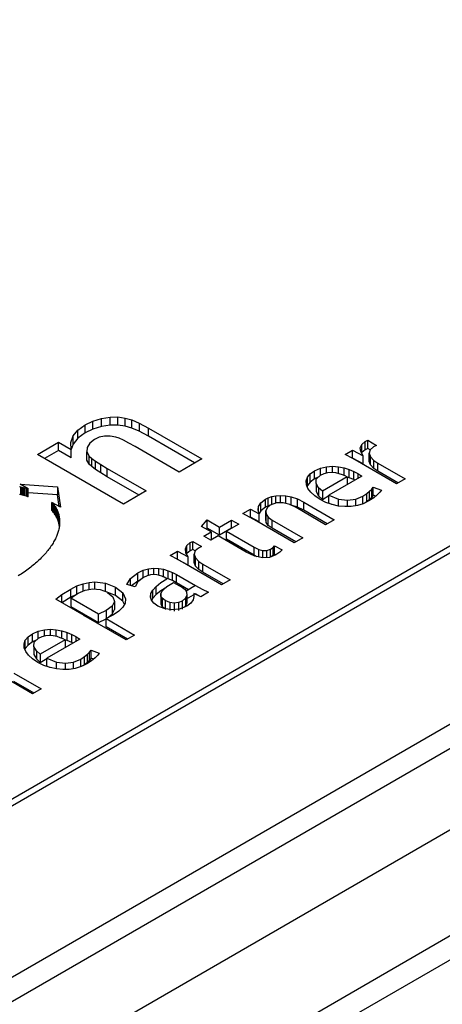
# Model space of a CAD drawing. Header units: millimetres. Extents: x 0 to 420, y 0 to 297.
# Tile 19 of 145: x 82.204 to 82.628, y 44.57 to 45.557. Entities that reach past the tile are written whole.
import ezdxf

# ---------------------------------------------------------------- set-up
doc = ezdxf.new("R2010")
doc.units = ezdxf.units.MM

msp = doc.modelspace()

# ---------------------------------------------------------------- linework, layer by layer
at = {"color": 7, "linetype": 'Continuous', "lineweight": 25}
for p, q in [((84.85935, 46.3134), (80.61671, 43.86417)), ((84.86935, 46.31241), (80.62671, 43.86318)), ((80.7752, 43.77746), (85.01784, 46.22668)), ((80.79642, 43.76521), (85.01784, 46.20219)), ((80.86713, 43.72439), (85.10977, 46.17362)), ((80.95905, 43.67132), (85.20169, 46.12055)), ((85.20169, 46.09605), (80.98027, 43.65908)), ((82.26191, 45.14577), (82.26924, 45.15105)), ((82.26924, 45.15105), (82.27711, 45.15482)), ((82.26924, 45.14288), (82.26924, 45.15105)), ((82.27711, 45.15482), (82.28573, 45.15745)), ((82.27711, 45.14666), (82.27711, 45.15482)), ((82.28573, 45.15745), (82.29429, 45.15882)), ((82.28573, 45.14928), (82.28573, 45.15745)), ((82.29429, 45.15065), (82.28573, 45.14928)), ((82.29429, 45.15882), (82.30217, 45.15888)), ((82.29429, 45.15065), (82.29429, 45.15882)), ((82.30217, 45.15071), (82.29429, 45.15065)), ((82.30217, 45.15888), (82.30938, 45.15785)), ((82.30217, 45.15071), (82.30217, 45.15888)), ((82.30938, 45.14969), (82.30217, 45.15071)), ((82.30938, 45.15785), (82.31616, 45.15593)), ((82.30938, 45.14969), (82.30938, 45.15785)), ((82.31616, 45.15593), (82.32358, 45.15271)), ((82.31616, 45.14776), (82.31616, 45.15593)), ((82.32358, 45.15271), (82.33275, 45.14779)), ((82.32358, 45.15271), (82.32358, 45.14455)), ((82.25718, 45.1399), (82.26191, 45.14577)), ((82.26191, 45.1376), (82.26191, 45.14577)), ((82.26924, 45.14288), (82.26191, 45.1376)), ((82.27711, 45.14666), (82.26924, 45.14288)), ((82.28573, 45.14928), (82.27711, 45.14666)), ((82.31616, 45.14776), (82.30938, 45.14969)), ((82.32358, 45.14455), (82.31616, 45.14776)), ((82.33275, 45.13963), (82.32358, 45.14455)), ((82.33275, 45.14779), (82.38628, 45.11689)), ((82.33275, 45.13963), (82.33275, 45.14779)), ((82.22155, 45.12134), (82.24265, 45.13353)), ((82.24265, 45.13353), (82.25535, 45.1262)), ((82.24265, 45.12536), (82.24265, 45.13353)), ((82.25497, 45.13336), (82.25718, 45.1399)), ((82.25535, 45.1262), (82.25497, 45.13336)), ((82.25718, 45.13173), (82.25535, 45.12631)), ((82.25718, 45.13173), (82.25718, 45.1399)), ((82.26191, 45.1376), (82.25718, 45.13173)), ((82.2739, 45.13266), (82.27128, 45.12838)), ((82.2787, 45.13637), (82.2739, 45.13266)), ((82.28355, 45.13852), (82.2787, 45.13637)), ((82.28887, 45.13963), (82.28355, 45.13852)), ((82.29442, 45.13968), (82.28887, 45.13963)), ((82.30007, 45.13869), (82.29442, 45.13968)), ((82.30335, 45.13752), (82.30007, 45.13869)), ((82.30767, 45.13554), (82.30335, 45.13752)), ((82.31305, 45.13275), (82.30767, 45.13554)), ((82.3195, 45.12915), (82.31305, 45.13275)), ((82.3792, 45.11281), (82.33275, 45.13963)), ((82.54537, 45.12796), (82.54687, 45.13143)), ((82.54687, 45.13143), (82.55025, 45.1343)), ((82.54687, 45.12327), (82.54687, 45.13143)), ((82.55025, 45.1343), (82.55276, 45.1355)), ((82.55025, 45.12613), (82.55025, 45.1343)), ((82.55276, 45.1355), (82.56157, 45.13041)), ((82.55276, 45.12733), (82.55276, 45.1355)), ((82.56157, 45.13041), (82.55843, 45.12885)), ((82.30777, 45.07157), (82.22155, 45.12134)), ((82.24265, 45.12536), (82.22862, 45.11726)), ((82.25535, 45.11803), (82.24265, 45.12536)), ((82.25535, 45.11803), (82.25535, 45.1262)), ((82.27128, 45.12838), (82.27114, 45.12391)), ((82.27114, 45.12391), (82.27354, 45.11967)), ((82.27114, 45.11575), (82.27114, 45.12391)), ((82.3635, 45.10375), (82.3195, 45.12915)), ((82.53005, 45.12136), (82.53756, 45.1257)), ((82.53788, 45.11722), (82.53005, 45.12136)), ((82.53756, 45.1257), (82.54809, 45.12002)), ((82.53756, 45.11753), (82.53756, 45.1257)), ((82.54586, 45.12414), (82.54537, 45.12796)), ((82.54809, 45.12002), (82.54586, 45.12414)), ((82.54687, 45.12327), (82.54663, 45.12271)), ((82.55025, 45.12613), (82.54687, 45.12327)), ((82.55276, 45.12733), (82.55025, 45.12613)), ((82.55514, 45.12596), (82.55276, 45.12733)), ((82.55513, 45.12595), (82.55417, 45.12258)), ((82.55417, 45.12258), (82.55546, 45.11899)), ((82.55417, 45.11442), (82.55417, 45.12258)), ((82.55843, 45.12885), (82.55513, 45.12595)), ((82.27354, 45.11151), (82.27114, 45.11575)), ((82.27354, 45.11967), (82.27598, 45.11734)), ((82.27354, 45.11151), (82.27354, 45.11967)), ((82.27598, 45.10918), (82.27354, 45.11151)), ((82.27598, 45.11734), (82.27978, 45.11449)), ((82.27598, 45.10918), (82.27598, 45.11734)), ((82.27978, 45.11449), (82.28497, 45.11112)), ((82.27978, 45.10632), (82.27978, 45.11449)), ((82.28497, 45.11112), (82.29152, 45.10722)), ((82.28497, 45.10295), (82.28497, 45.11112)), ((82.38628, 45.11689), (82.3635, 45.10375)), ((82.53756, 45.11753), (82.53743, 45.11746)), ((82.54809, 45.11186), (82.53756, 45.11753)), ((82.54644, 45.11239), (82.53788, 45.11722)), ((82.58171, 45.09203), (82.54644, 45.11239)), ((82.54809, 45.11186), (82.54809, 45.12002)), ((82.55546, 45.11083), (82.55417, 45.11442)), ((82.55546, 45.11899), (82.55886, 45.11539)), ((82.55546, 45.11083), (82.55546, 45.11899)), ((82.55886, 45.10722), (82.55546, 45.11083)), ((82.55886, 45.11539), (82.56295, 45.11271)), ((82.55886, 45.10722), (82.55886, 45.11539)), ((82.56295, 45.11271), (82.59023, 45.09696)), ((82.56295, 45.10454), (82.56295, 45.11271)), ((82.27978, 45.10632), (82.27598, 45.10918)), ((82.28497, 45.10295), (82.27978, 45.10632)), ((82.29152, 45.09906), (82.28497, 45.10295)), ((82.29152, 45.10722), (82.33052, 45.08471)), ((82.29152, 45.09906), (82.29152, 45.10722)), ((82.49233, 45.09841), (82.4951, 45.10182)), ((82.4951, 45.10182), (82.49941, 45.10495)), ((82.4951, 45.09366), (82.4951, 45.10182)), ((82.49941, 45.10495), (82.50532, 45.10761)), ((82.49941, 45.09678), (82.49941, 45.10495)), ((82.50532, 45.10761), (82.5114, 45.10906)), ((82.50532, 45.1006), (82.50532, 45.10761)), ((82.50541, 45.10068), (82.50909, 45.10233)), ((82.50909, 45.10233), (82.51285, 45.10321)), ((82.5114, 45.10906), (82.51749, 45.10946)), ((82.5114, 45.10287), (82.5114, 45.10906)), ((82.51285, 45.10321), (82.51663, 45.10344)), ((82.51663, 45.10344), (82.52032, 45.10313)), ((82.51749, 45.10946), (82.52342, 45.109)), ((82.51749, 45.10337), (82.51749, 45.10946)), ((82.52032, 45.10313), (82.52379, 45.10239)), ((82.52342, 45.109), (82.52908, 45.10787)), ((82.52342, 45.10247), (82.52342, 45.109)), ((82.52379, 45.10239), (82.52702, 45.10137)), ((82.52702, 45.10137), (82.52987, 45.10015)), ((82.52908, 45.10787), (82.53429, 45.10624)), ((82.52908, 45.10049), (82.52908, 45.10787)), ((82.53429, 45.10624), (82.53895, 45.1043)), ((82.53429, 45.09807), (82.53429, 45.10624)), ((82.53895, 45.1043), (82.54289, 45.10225)), ((82.53895, 45.09614), (82.53895, 45.1043)), ((82.54289, 45.10225), (82.54695, 45.09962)), ((82.54289, 45.10225), (82.54289, 45.09728)), ((82.56295, 45.10454), (82.55886, 45.10722)), ((82.58316, 45.09287), (82.56295, 45.10454)), ((82.20414, 45.09172), (82.24154, 45.08901)), ((82.21229, 45.08701), (82.20414, 45.09172)), ((82.32345, 45.08062), (82.29152, 45.09906)), ((82.49108, 45.09478), (82.49233, 45.09841)), ((82.49125, 45.09103), (82.49108, 45.09478)), ((82.49279, 45.08723), (82.49125, 45.09103)), ((82.49233, 45.09024), (82.49233, 45.09841)), ((82.4951, 45.09366), (82.49233, 45.09024)), ((82.49941, 45.09678), (82.4951, 45.09366)), ((82.50313, 45.09846), (82.49941, 45.09678)), ((82.50095, 45.09223), (82.50122, 45.09659)), ((82.50339, 45.08803), (82.50095, 45.09223)), ((82.50095, 45.09223), (82.50095, 45.08406)), ((82.50122, 45.09659), (82.50541, 45.10068)), ((82.53228, 45.09888), (82.50733, 45.08447)), ((82.54695, 45.09962), (82.51392, 45.08056)), ((82.52987, 45.10015), (82.53228, 45.09888)), ((82.53228, 45.09888), (82.53228, 45.09115)), ((82.53429, 45.09807), (82.53228, 45.0987)), ((82.53895, 45.09614), (82.53429, 45.09807)), ((82.53998, 45.0956), (82.53895, 45.09614)), ((82.59023, 45.09696), (82.58171, 45.09203)), ((82.20335, 45.08924), (82.2048, 45.08894)), ((82.2048, 45.08078), (82.20335, 45.08108)), ((82.2048, 45.08894), (82.20622, 45.08863)), ((82.2048, 45.08078), (82.2048, 45.08894)), ((82.20622, 45.08863), (82.20762, 45.08829)), ((82.20622, 45.08046), (82.20622, 45.08863)), ((82.20762, 45.08829), (82.20901, 45.08794)), ((82.20762, 45.08013), (82.20762, 45.08829)), ((82.20901, 45.08794), (82.21038, 45.08757)), ((82.20901, 45.07977), (82.20901, 45.08794)), ((82.21038, 45.08757), (82.21172, 45.08718)), ((82.21038, 45.07941), (82.21038, 45.08757)), ((82.21172, 45.08718), (82.21229, 45.08701)), ((82.21172, 45.07902), (82.21172, 45.08718)), ((82.21229, 45.07884), (82.21229, 45.08701)), ((82.24154, 45.08084), (82.21229, 45.08296)), ((82.24154, 45.08901), (82.24453, 45.0684)), ((82.24154, 45.08901), (82.24154, 45.08084)), ((82.33052, 45.08471), (82.30777, 45.07157)), ((82.49233, 45.09024), (82.49198, 45.08922)), ((82.4956, 45.08344), (82.49279, 45.08723)), ((82.4997, 45.07979), (82.4956, 45.08344)), ((82.50095, 45.08406), (82.50339, 45.07986)), ((82.50339, 45.08803), (82.50339, 45.07986)), ((82.50733, 45.08447), (82.50339, 45.08803)), ((82.50733, 45.08447), (82.50733, 45.07631)), ((82.54786, 45.07957), (82.55185, 45.08211)), ((82.55185, 45.08211), (82.55473, 45.08442)), ((82.55185, 45.07394), (82.55185, 45.08211)), ((82.55473, 45.08442), (82.55677, 45.08658)), ((82.55473, 45.07626), (82.55473, 45.08442)), ((82.55677, 45.08658), (82.55822, 45.08863)), ((82.55677, 45.07842), (82.55677, 45.08658)), ((82.55822, 45.08863), (82.56648, 45.08567)), ((82.55822, 45.08046), (82.55822, 45.08863)), ((82.56488, 45.08345), (82.56242, 45.08082)), ((82.56648, 45.08567), (82.56488, 45.08345)), ((82.20622, 45.08046), (82.2048, 45.08078)), ((82.20762, 45.08013), (82.20622, 45.08046)), ((82.20901, 45.07977), (82.20762, 45.08013)), ((82.21038, 45.07941), (82.20901, 45.07977)), ((82.21172, 45.07902), (82.21038, 45.07941)), ((82.21229, 45.07884), (82.21172, 45.07902)), ((82.23597, 45.07334), (82.23627, 45.07301)), ((82.24453, 45.0684), (82.23597, 45.07334)), ((82.23597, 45.06517), (82.23597, 45.07334)), ((82.23627, 45.07301), (82.23695, 45.07224)), ((82.23627, 45.06485), (82.23627, 45.07301)), ((82.23695, 45.07224), (82.23758, 45.07145)), ((82.23695, 45.06407), (82.23695, 45.07224)), ((82.23758, 45.07145), (82.23819, 45.07064)), ((82.23758, 45.06328), (82.23758, 45.07145)), ((82.24324, 45.06915), (82.24154, 45.08084)), ((82.44336, 45.06914), (82.4456, 45.07294)), ((82.4456, 45.07294), (82.45017, 45.07652)), ((82.4456, 45.06477), (82.4456, 45.07294)), ((82.45017, 45.07652), (82.45301, 45.07791)), ((82.45017, 45.06836), (82.45017, 45.07652)), ((82.45301, 45.07791), (82.4565, 45.07909)), ((82.45301, 45.06974), (82.45301, 45.07791)), ((82.46131, 45.07273), (82.45502, 45.0705)), ((82.4565, 45.07909), (82.46061, 45.07992)), ((82.4565, 45.07102), (82.4565, 45.07909)), ((82.46061, 45.07992), (82.46529, 45.08026)), ((82.46061, 45.07248), (82.46061, 45.07992)), ((82.46793, 45.07278), (82.46131, 45.07273)), ((82.46529, 45.08026), (82.47049, 45.07994)), ((82.46529, 45.07276), (82.46529, 45.08026)), ((82.4746, 45.07106), (82.46793, 45.07278)), ((82.47049, 45.07994), (82.47617, 45.07882)), ((82.47049, 45.07212), (82.47049, 45.07994)), ((82.47617, 45.07882), (82.48224, 45.07673)), ((82.47617, 45.07066), (82.47617, 45.07882)), ((82.48224, 45.07673), (82.48868, 45.07353)), ((82.48224, 45.06857), (82.48224, 45.07673)), ((82.48868, 45.07353), (82.51916, 45.05593)), ((82.48868, 45.06536), (82.48868, 45.07353)), ((82.50493, 45.0763), (82.4997, 45.07979)), ((82.50339, 45.07986), (82.50733, 45.07631)), ((82.51089, 45.07333), (82.50493, 45.0763)), ((82.50733, 45.07631), (82.51392, 45.08011)), ((82.5171, 45.07112), (82.51089, 45.07333)), ((82.51392, 45.08056), (82.52344, 45.07668)), ((82.51392, 45.07239), (82.51392, 45.08056)), ((82.51664, 45.07128), (82.51392, 45.07239)), ((82.52345, 45.06967), (82.5171, 45.07112)), ((82.52344, 45.07668), (82.53247, 45.0755)), ((82.52344, 45.06968), (82.52344, 45.07668)), ((82.53247, 45.0755), (82.54071, 45.07661)), ((82.53247, 45.06909), (82.53247, 45.0755)), ((82.54071, 45.07661), (82.54786, 45.07957)), ((82.54071, 45.06991), (82.54071, 45.07661)), ((82.54834, 45.07201), (82.54238, 45.07018)), ((82.54786, 45.07187), (82.54786, 45.07957)), ((82.55397, 45.07472), (82.54834, 45.07201)), ((82.55185, 45.07394), (82.55031, 45.07296)), ((82.55473, 45.07626), (82.55185, 45.07394)), ((82.55887, 45.07789), (82.55397, 45.07472)), ((82.55677, 45.07842), (82.55473, 45.07626)), ((82.55822, 45.08046), (82.55677, 45.07842)), ((82.56085, 45.07952), (82.55822, 45.08046)), ((82.56242, 45.08082), (82.55887, 45.07789)), ((82.23627, 45.06485), (82.23597, 45.06517)), ((82.23695, 45.06407), (82.23627, 45.06485)), ((82.23758, 45.06328), (82.23695, 45.06407)), ((82.23819, 45.06248), (82.23758, 45.06328)), ((82.23819, 45.07064), (82.23877, 45.06984)), ((82.23819, 45.06248), (82.23819, 45.07064)), ((82.23877, 45.06167), (82.23819, 45.06248)), ((82.23877, 45.06984), (82.23932, 45.06901)), ((82.23877, 45.06167), (82.23877, 45.06984)), ((82.23932, 45.06085), (82.23877, 45.06167)), ((82.23932, 45.06901), (82.23984, 45.06817)), ((82.23932, 45.06085), (82.23932, 45.06901)), ((82.23984, 45.06817), (82.24033, 45.06733)), ((82.23984, 45.06001), (82.23984, 45.06817)), ((82.24033, 45.06733), (82.24078, 45.06647)), ((82.24033, 45.05916), (82.24033, 45.06733)), ((82.24078, 45.06647), (82.24121, 45.0656)), ((82.24078, 45.05831), (82.24078, 45.06647)), ((82.24121, 45.0656), (82.24159, 45.06472)), ((82.24121, 45.05743), (82.24121, 45.0656)), ((82.24159, 45.06472), (82.24195, 45.06383)), ((82.24159, 45.05656), (82.24159, 45.06472)), ((82.24195, 45.06383), (82.24229, 45.06293)), ((82.24195, 45.05566), (82.24195, 45.06383)), ((82.24229, 45.06293), (82.24258, 45.06201)), ((82.24229, 45.05476), (82.24229, 45.06293)), ((82.24258, 45.06201), (82.24284, 45.06109)), ((82.24258, 45.05385), (82.24258, 45.06201)), ((82.42745, 45.06213), (82.43506, 45.06653)), ((82.43432, 45.0586), (82.42745, 45.06213)), ((82.43506, 45.06653), (82.44406, 45.06196)), ((82.43506, 45.05836), (82.43506, 45.06653)), ((82.44299, 45.0654), (82.44336, 45.06914)), ((82.44406, 45.06196), (82.44299, 45.0654)), ((82.44336, 45.06421), (82.44336, 45.06914)), ((82.4456, 45.06477), (82.44402, 45.06209)), ((82.44406, 45.05379), (82.44406, 45.06196)), ((82.45017, 45.06836), (82.4456, 45.06477)), ((82.45301, 45.06974), (82.45017, 45.06836)), ((82.45189, 45.06781), (82.45064, 45.0647)), ((82.45064, 45.0647), (82.45108, 45.06145)), ((82.45064, 45.05654), (82.45064, 45.0647)), ((82.45108, 45.06145), (82.4531, 45.05836)), ((82.45108, 45.05328), (82.45108, 45.06145)), ((82.45502, 45.0705), (82.45189, 45.06781)), ((82.45488, 45.07038), (82.45301, 45.06974)), ((82.48101, 45.06802), (82.4746, 45.07106)), ((82.47617, 45.07066), (82.47493, 45.0709)), ((82.48224, 45.06857), (82.47617, 45.07066)), ((82.51056, 45.05096), (82.48101, 45.06802)), ((82.48868, 45.06536), (82.48224, 45.06857)), ((82.51209, 45.05185), (82.48868, 45.06536)), ((82.52983, 45.06902), (82.52345, 45.06967)), ((82.53617, 45.06918), (82.52983, 45.06902)), ((82.54238, 45.07018), (82.53617, 45.06918)), ((82.23984, 45.06001), (82.23932, 45.06085)), ((82.24033, 45.05916), (82.23984, 45.06001)), ((82.24078, 45.05831), (82.24033, 45.05916)), ((82.24121, 45.05743), (82.24078, 45.05831)), ((82.24159, 45.05656), (82.24121, 45.05743)), ((82.24195, 45.05566), (82.24159, 45.05656)), ((82.24229, 45.05476), (82.24195, 45.05566)), ((82.24258, 45.05385), (82.24229, 45.05476)), ((82.24284, 45.05292), (82.24258, 45.05385)), ((82.24284, 45.06109), (82.24307, 45.06016)), ((82.24284, 45.05292), (82.24284, 45.06109)), ((82.24307, 45.052), (82.24284, 45.05292)), ((82.24307, 45.06016), (82.24327, 45.05922)), ((82.24307, 45.052), (82.24307, 45.06016)), ((82.24327, 45.05106), (82.24307, 45.052)), ((82.24327, 45.05922), (82.24344, 45.05827)), ((82.24327, 45.05106), (82.24327, 45.05922)), ((82.24344, 45.05827), (82.24357, 45.05731)), ((82.24344, 45.0501), (82.24344, 45.05827)), ((82.24357, 45.05731), (82.24367, 45.05634)), ((82.24357, 45.05011), (82.24357, 45.05731)), ((82.2437, 45.0514), (82.24361, 45.05039)), ((82.24367, 45.05634), (82.24374, 45.05537)), ((82.24377, 45.05241), (82.2437, 45.0514)), ((82.24374, 45.05537), (82.24378, 45.05439)), ((82.24374, 45.05207), (82.24374, 45.05537)), ((82.24379, 45.0534), (82.24377, 45.05241)), ((82.24378, 45.05439), (82.24379, 45.0534)), ((82.38616, 45.04922), (82.39178, 45.05565)), ((82.39178, 45.05565), (82.40407, 45.04856)), ((82.39178, 45.04749), (82.39178, 45.05565)), ((82.40407, 45.04856), (82.41629, 45.05561)), ((82.42338, 45.05152), (82.41117, 45.04446)), ((82.41629, 45.05561), (82.42338, 45.05152)), ((82.41629, 45.04745), (82.41629, 45.05561)), ((82.44173, 45.05441), (82.43432, 45.0586)), ((82.43506, 45.05836), (82.4349, 45.05827)), ((82.44406, 45.05379), (82.43506, 45.05836)), ((82.47913, 45.03282), (82.44173, 45.05441)), ((82.45108, 45.05328), (82.45064, 45.05654)), ((82.4531, 45.05019), (82.45108, 45.05328)), ((82.4531, 45.05836), (82.4568, 45.05552)), ((82.4531, 45.05019), (82.4531, 45.05836)), ((82.4568, 45.05552), (82.48763, 45.03773)), ((82.4568, 45.04736), (82.4568, 45.05552)), ((82.51916, 45.05593), (82.51056, 45.05096)), ((82.24171, 45.04211), (82.24133, 45.04106)), ((82.24206, 45.04317), (82.24171, 45.04211)), ((82.24237, 45.04421), (82.24206, 45.04317)), ((82.24266, 45.04525), (82.24237, 45.04421)), ((82.24292, 45.04629), (82.24266, 45.04525)), ((82.24314, 45.04732), (82.24292, 45.04629)), ((82.24333, 45.04836), (82.24314, 45.04732)), ((82.24344, 45.0501), (82.24327, 45.05106)), ((82.24348, 45.04938), (82.24333, 45.04836)), ((82.24351, 45.0496), (82.24344, 45.0501)), ((82.24361, 45.05039), (82.24348, 45.04938)), ((82.39568, 45.04372), (82.38616, 45.04922)), ((82.38839, 45.03951), (82.39568, 45.04372)), ((82.39178, 45.04749), (82.3909, 45.04648)), ((82.40407, 45.04039), (82.39178, 45.04749)), ((82.39568, 45.04372), (82.39568, 45.03555)), ((82.40407, 45.04039), (82.40407, 45.04856)), ((82.41629, 45.04745), (82.40407, 45.04039)), ((82.41117, 45.04446), (82.43886, 45.02847)), ((82.41117, 45.0363), (82.41117, 45.04446)), ((82.41631, 45.04743), (82.41629, 45.04745)), ((82.4568, 45.04736), (82.4531, 45.05019)), ((82.48056, 45.03364), (82.4568, 45.04736)), ((82.23714, 45.03253), (82.23647, 45.03146)), ((82.23777, 45.0336), (82.23714, 45.03253)), ((82.23837, 45.03468), (82.23777, 45.0336)), ((82.23894, 45.03574), (82.23837, 45.03468)), ((82.23948, 45.03681), (82.23894, 45.03574)), ((82.23999, 45.03788), (82.23948, 45.03681)), ((82.24047, 45.03894), (82.23999, 45.03788)), ((82.24091, 45.04), (82.24047, 45.03894)), ((82.24133, 45.04106), (82.24091, 45.04)), ((82.37136, 45.03011), (82.37474, 45.03298)), ((82.37474, 45.03298), (82.37729, 45.0342)), ((82.37474, 45.02481), (82.37474, 45.03298)), ((82.37729, 45.0342), (82.38609, 45.02911)), ((82.37729, 45.02603), (82.37729, 45.0342)), ((82.39549, 45.03541), (82.38839, 45.03951)), ((82.39568, 45.03555), (82.39546, 45.03543)), ((82.40278, 45.03962), (82.39549, 45.03541)), ((82.43076, 45.02347), (82.40278, 45.03962)), ((82.43886, 45.02031), (82.41117, 45.0363)), ((82.48763, 45.03773), (82.47913, 45.03282)), ((82.22918, 45.02182), (82.22823, 45.02076)), ((82.23011, 45.02289), (82.22918, 45.02182)), ((82.23101, 45.02395), (82.23011, 45.02289)), ((82.23188, 45.02502), (82.23101, 45.02395)), ((82.23272, 45.02609), (82.23188, 45.02502)), ((82.23353, 45.02717), (82.23272, 45.02609)), ((82.23431, 45.02824), (82.23353, 45.02717)), ((82.23506, 45.02931), (82.23431, 45.02824)), ((82.23579, 45.03039), (82.23506, 45.02931)), ((82.23647, 45.03146), (82.23579, 45.03039)), ((82.35456, 45.02006), (82.36204, 45.02437)), ((82.36204, 45.02437), (82.37257, 45.0187)), ((82.36204, 45.01621), (82.36204, 45.02437)), ((82.36988, 45.02665), (82.37136, 45.03011)), ((82.37038, 45.02284), (82.36988, 45.02665)), ((82.37257, 45.0187), (82.37038, 45.02284)), ((82.37136, 45.02194), (82.37113, 45.02142)), ((82.37136, 45.02194), (82.37136, 45.03011)), ((82.37474, 45.02481), (82.37136, 45.02194)), ((82.37729, 45.02603), (82.37474, 45.02481)), ((82.37966, 45.02466), (82.37729, 45.02603)), ((82.37964, 45.02465), (82.37872, 45.0213)), ((82.38292, 45.02753), (82.37964, 45.02465)), ((82.38609, 45.02911), (82.38292, 45.02753)), ((82.43947, 45.01934), (82.43076, 45.02347)), ((82.43886, 45.02847), (82.44342, 45.02622)), ((82.43886, 45.02031), (82.43886, 45.02847)), ((82.44342, 45.02622), (82.44765, 45.02504)), ((82.44342, 45.01852), (82.44342, 45.02622)), ((82.44765, 45.02504), (82.45156, 45.02506)), ((82.44765, 45.01768), (82.44765, 45.02504)), ((82.45156, 45.02506), (82.45523, 45.02642)), ((82.45156, 45.01798), (82.45156, 45.02506)), ((82.45523, 45.02642), (82.45791, 45.02819)), ((82.45523, 45.01857), (82.45523, 45.02642)), ((82.45791, 45.02819), (82.45945, 45.02966)), ((82.45791, 45.02003), (82.45791, 45.02819)), ((82.45945, 45.02966), (82.46698, 45.0258)), ((82.45945, 45.02149), (82.45945, 45.02966)), ((82.46471, 45.02346), (82.46071, 45.02069)), ((82.46698, 45.0258), (82.46471, 45.02346)), ((82.21964, 45.01239), (82.21844, 45.01136)), ((82.22081, 45.01342), (82.21964, 45.01239)), ((82.22194, 45.01445), (82.22081, 45.01342)), ((82.22305, 45.01549), (82.22194, 45.01445)), ((82.22414, 45.01654), (82.22305, 45.01549)), ((82.2252, 45.01759), (82.22414, 45.01654)), ((82.22624, 45.01864), (82.2252, 45.01759)), ((82.22725, 45.0197), (82.22624, 45.01864)), ((82.22823, 45.02076), (82.22725, 45.0197)), ((82.36237, 45.0159), (82.35456, 45.02006)), ((82.36204, 45.01621), (82.36192, 45.01614)), ((82.37257, 45.01053), (82.36204, 45.01621)), ((82.37095, 45.01108), (82.36237, 45.0159)), ((82.37257, 45.01053), (82.37257, 45.0187)), ((82.37872, 45.0213), (82.38, 45.0177)), ((82.37872, 45.01313), (82.37872, 45.0213)), ((82.38, 45.00953), (82.37872, 45.01313)), ((82.38, 45.0177), (82.38336, 45.01407)), ((82.38, 45.00953), (82.38, 45.0177)), ((82.38336, 45.01407), (82.38744, 45.01139)), ((82.38336, 45.00591), (82.38336, 45.01407)), ((82.44179, 45.01886), (82.43886, 45.02031)), ((82.44755, 45.01767), (82.43947, 45.01934)), ((82.45426, 45.01819), (82.44755, 45.01767)), ((82.46071, 45.02069), (82.45426, 45.01819)), ((82.45791, 45.02003), (82.45638, 45.01901)), ((82.45945, 45.02149), (82.45791, 45.02003)), ((82.46084, 45.02078), (82.45945, 45.02149)), ((82.20665, 45.00242), (82.20523, 45.00147)), ((82.20805, 45.00338), (82.20665, 45.00242)), ((82.20943, 45.00435), (82.20805, 45.00338)), ((82.21079, 45.00533), (82.20943, 45.00435)), ((82.21212, 45.00632), (82.21079, 45.00533)), ((82.21343, 45.00732), (82.21212, 45.00632)), ((82.21472, 45.00832), (82.21343, 45.00732)), ((82.21598, 45.00933), (82.21472, 45.00832)), ((82.21723, 45.01034), (82.21598, 45.00933)), ((82.21844, 45.01136), (82.21723, 45.01034)), ((82.31491, 44.99702), (82.32223, 45.00267)), ((82.32223, 45.00267), (82.32761, 45.00522)), ((82.32223, 44.9945), (82.32223, 45.00267)), ((82.32761, 45.00522), (82.33293, 45.00672)), ((82.32761, 44.99773), (82.32761, 45.00522)), ((82.33293, 45.00672), (82.33814, 45.00731)), ((82.33293, 45.00005), (82.33293, 45.00672)), ((82.33814, 45.00731), (82.34319, 45.00711)), ((82.33814, 45.00086), (82.33814, 45.00731)), ((82.34319, 45.00711), (82.34804, 45.00624)), ((82.34319, 45.0002), (82.34319, 45.00711)), ((82.34804, 45.00624), (82.35265, 45.00484)), ((82.34804, 44.99848), (82.34804, 45.00624)), ((82.35265, 45.00484), (82.35697, 45.00302)), ((82.35265, 44.99667), (82.35265, 45.00484)), ((82.35697, 45.00302), (82.36096, 45.00092)), ((82.35697, 44.99486), (82.35697, 45.00302)), ((82.40621, 44.99072), (82.37095, 45.01108)), ((82.38336, 45.00591), (82.38, 45.00953)), ((82.38744, 45.00322), (82.38336, 45.00591)), ((82.38744, 45.01139), (82.41472, 44.99564)), ((82.38744, 45.00322), (82.38744, 45.01139)), ((82.40765, 44.99155), (82.38744, 45.00322)), ((82.20379, 45.00052), (82.20232, 44.99958)), ((82.20523, 45.00147), (82.20379, 45.00052)), ((82.26724, 44.99172), (82.27324, 44.99305)), ((82.27324, 44.99305), (82.2791, 44.99351)), ((82.27324, 44.98606), (82.27324, 44.99305)), ((82.2791, 44.99351), (82.28964, 44.99229)), ((82.2791, 44.98651), (82.2791, 44.99351)), ((82.28964, 44.99229), (82.29978, 44.98821)), ((82.28964, 44.98412), (82.28964, 44.99229)), ((82.31111, 44.99113), (82.31491, 44.99702)), ((82.31491, 44.98998), (82.31491, 44.99702)), ((82.32223, 44.9945), (82.31597, 44.98967)), ((82.32226, 44.99356), (82.31938, 44.98864)), ((82.32538, 44.99599), (82.32223, 44.9945)), ((82.32789, 44.99795), (82.32226, 44.99356)), ((82.33142, 44.99964), (82.32789, 44.99795)), ((82.33482, 45.00057), (82.33142, 44.99964)), ((82.33807, 45.00086), (82.33482, 45.00057)), ((82.34111, 45.00065), (82.33807, 45.00086)), ((82.34048, 44.98906), (82.34521, 44.99284)), ((82.3439, 45.00005), (82.34111, 45.00065)), ((82.34639, 44.99922), (82.3439, 45.00005)), ((82.34521, 44.99284), (82.35137, 44.99669)), ((82.34852, 44.99827), (82.34639, 44.99922)), ((82.35027, 44.99733), (82.34852, 44.99827)), ((82.35265, 44.99667), (82.34998, 44.99749)), ((82.35137, 44.99669), (82.35027, 44.99733)), ((82.35697, 44.99486), (82.35265, 44.99667)), ((82.35451, 44.99105), (82.35805, 44.99309)), ((82.36096, 44.99276), (82.35697, 44.99486)), ((82.35808, 44.99309), (82.36694, 44.98797)), ((82.36096, 45.00092), (82.38008, 44.98986)), ((82.36096, 44.99276), (82.36096, 45.00092)), ((82.37306, 44.98576), (82.36096, 44.99276)), ((82.41472, 44.99564), (82.40621, 44.99072)), ((82.24613, 44.98085), (82.25484, 44.98633)), ((82.25484, 44.98633), (82.2611, 44.98949)), ((82.25484, 44.97816), (82.25484, 44.98633)), ((82.2611, 44.98949), (82.26724, 44.99172)), ((82.2611, 44.98147), (82.2611, 44.98949)), ((82.26233, 44.98224), (82.26945, 44.98538)), ((82.26724, 44.98441), (82.26724, 44.99172)), ((82.26945, 44.98538), (82.27692, 44.98672)), ((82.27692, 44.98672), (82.28444, 44.98598)), ((82.28444, 44.98598), (82.29167, 44.98318)), ((82.28964, 44.98412), (82.28907, 44.98419)), ((82.29978, 44.98005), (82.28964, 44.98412)), ((82.29167, 44.98318), (82.29183, 44.98304)), ((82.29183, 44.98304), (82.29715, 44.97867)), ((82.29978, 44.98821), (82.30714, 44.9825)), ((82.29978, 44.98005), (82.29978, 44.98821)), ((82.30714, 44.9825), (82.30994, 44.97651)), ((82.30714, 44.97434), (82.30714, 44.9825)), ((82.31938, 44.98864), (82.31111, 44.99113)), ((82.33527, 44.98184), (82.33717, 44.98538)), ((82.33717, 44.98538), (82.34048, 44.98906)), ((82.33717, 44.97722), (82.33717, 44.98538)), ((82.34048, 44.98089), (82.34048, 44.98906)), ((82.34521, 44.98467), (82.34048, 44.98089)), ((82.34948, 44.98734), (82.34521, 44.98467)), ((82.34538, 44.98182), (82.34651, 44.98419)), ((82.3465, 44.9842), (82.34853, 44.98655)), ((82.34853, 44.98655), (82.35129, 44.98884)), ((82.35129, 44.98884), (82.3545, 44.99105)), ((82.36694, 44.98797), (82.36953, 44.98602)), ((82.36954, 44.98601), (82.37053, 44.9843)), ((82.37053, 44.9843), (82.37113, 44.98331)), ((82.38014, 44.98985), (82.37054, 44.9843)), ((82.37112, 44.98331), (82.37142, 44.98032)), ((82.38014, 44.98985), (82.38679, 44.9862)), ((82.39311, 44.98316), (82.38547, 44.97875)), ((82.38679, 44.9862), (82.39311, 44.98316)), ((82.23997, 44.97618), (82.24613, 44.98085)), ((82.26822, 44.95992), (82.23997, 44.97618)), ((82.24613, 44.97268), (82.24609, 44.97266)), ((82.24613, 44.97268), (82.24613, 44.98085)), ((82.25484, 44.97816), (82.24613, 44.97268)), ((82.25991, 44.98072), (82.25484, 44.97816)), ((82.25509, 44.97721), (82.25772, 44.97935)), ((82.28286, 44.96118), (82.25509, 44.97721)), ((82.25509, 44.97721), (82.25509, 44.96904)), ((82.25772, 44.97935), (82.26233, 44.98224)), ((82.29865, 44.97405), (82.29644, 44.96937)), ((82.29715, 44.97867), (82.29865, 44.97405)), ((82.29865, 44.97405), (82.29865, 44.96588)), ((82.30714, 44.97434), (82.29978, 44.98005)), ((82.30872, 44.97095), (82.30714, 44.97434)), ((82.30994, 44.97651), (82.30945, 44.97229)), ((82.33483, 44.97845), (82.33527, 44.98184)), ((82.33582, 44.97523), (82.33483, 44.97845)), ((82.33527, 44.977), (82.33527, 44.98184)), ((82.33826, 44.97222), (82.33582, 44.97523)), ((82.33717, 44.97722), (82.33599, 44.97502)), ((82.34048, 44.98089), (82.33717, 44.97722)), ((82.34543, 44.97946), (82.34539, 44.98182)), ((82.34539, 44.98182), (82.34539, 44.97365)), ((82.34539, 44.97365), (82.34543, 44.97129)), ((82.34676, 44.97715), (82.34543, 44.97946)), ((82.34543, 44.97946), (82.34543, 44.97129)), ((82.34963, 44.97493), (82.34676, 44.97715)), ((82.34676, 44.97715), (82.34676, 44.96898)), ((82.35426, 44.973), (82.34963, 44.97493)), ((82.34963, 44.97493), (82.34963, 44.96676)), ((82.35877, 44.9724), (82.35427, 44.97301)), ((82.35427, 44.97301), (82.35427, 44.96484)), ((82.36293, 44.97295), (82.35878, 44.97241)), ((82.35878, 44.97241), (82.35878, 44.96424)), ((82.36655, 44.97439), (82.36294, 44.97295)), ((82.36294, 44.97295), (82.36294, 44.96478)), ((82.37002, 44.97727), (82.36655, 44.9744)), ((82.36655, 44.9744), (82.36655, 44.96624)), ((82.37143, 44.98032), (82.37, 44.97727)), ((82.37, 44.97727), (82.37, 44.96911)), ((82.38008, 44.9817), (82.37054, 44.97614)), ((82.37142, 44.98032), (82.37142, 44.97216)), ((82.37766, 44.97559), (82.37534, 44.97231)), ((82.37845, 44.97886), (82.37766, 44.97559)), ((82.37831, 44.98209), (82.37845, 44.97886)), ((82.38547, 44.97875), (82.37831, 44.98209)), ((82.38548, 44.97875), (82.38014, 44.98169)), ((82.25509, 44.96904), (82.28286, 44.95301)), ((82.2906, 44.96485), (82.28286, 44.96118)), ((82.29644, 44.96937), (82.2906, 44.96485)), ((82.2906, 44.96485), (82.2906, 44.95698)), ((82.29644, 44.96937), (82.29644, 44.96121)), ((82.29644, 44.96121), (82.29865, 44.96588)), ((82.30327, 44.96416), (82.2978, 44.96044)), ((82.30719, 44.96814), (82.30327, 44.96416)), ((82.30945, 44.97229), (82.30719, 44.96814)), ((82.34216, 44.96942), (82.33826, 44.97222)), ((82.34851, 44.9668), (82.34216, 44.96942)), ((82.34543, 44.97129), (82.34676, 44.96898)), ((82.34676, 44.96898), (82.34963, 44.96677)), ((82.35592, 44.96565), (82.34851, 44.9668)), ((82.34963, 44.96676), (82.35015, 44.96655)), ((82.36373, 44.96634), (82.35592, 44.96565)), ((82.37126, 44.96924), (82.36373, 44.96634)), ((82.36924, 44.96846), (82.37002, 44.9691)), ((82.37, 44.96911), (82.37143, 44.97216)), ((82.37534, 44.97231), (82.37126, 44.96924)), ((82.26816, 44.95989), (82.26822, 44.95992)), ((82.31049, 44.93547), (82.26816, 44.95989)), ((82.26822, 44.95986), (82.26822, 44.95992)), ((82.28286, 44.95301), (82.28286, 44.96118)), ((82.28286, 44.95301), (82.29035, 44.95656)), ((82.2978, 44.96044), (82.29035, 44.95686)), ((82.29035, 44.95686), (82.31895, 44.94035)), ((82.29035, 44.9487), (82.29035, 44.95686)), ((82.29163, 44.95748), (82.29644, 44.96121)), ((82.21642, 44.94158), (82.22236, 44.94426)), ((82.22236, 44.94426), (82.22843, 44.94571)), ((82.22236, 44.93725), (82.22236, 44.94426)), ((82.22843, 44.94571), (82.23451, 44.94611)), ((82.22843, 44.93952), (82.22843, 44.94571)), ((82.23451, 44.94611), (82.24044, 44.94564)), ((82.23451, 44.94001), (82.23451, 44.94611)), ((82.24044, 44.94564), (82.24609, 44.94451)), ((82.24044, 44.93912), (82.24044, 44.94564)), ((82.24609, 44.94451), (82.25132, 44.94288)), ((82.24609, 44.93714), (82.24609, 44.94451)), ((82.25132, 44.94288), (82.25598, 44.94095)), ((82.25132, 44.93471), (82.25132, 44.94288)), ((82.31188, 44.93627), (82.29035, 44.9487)), ((82.2081, 44.93142), (82.20936, 44.93505)), ((82.20936, 44.93505), (82.21211, 44.93846)), ((82.20936, 44.92688), (82.20936, 44.93505)), ((82.21211, 44.93846), (82.21642, 44.94158)), ((82.21211, 44.93029), (82.21211, 44.93846)), ((82.21642, 44.93342), (82.21211, 44.93029)), ((82.21642, 44.93342), (82.21642, 44.94158)), ((82.22015, 44.9351), (82.21642, 44.93342)), ((82.21796, 44.92886), (82.21825, 44.93324)), ((82.21825, 44.93324), (82.22243, 44.93732)), ((82.22243, 44.93732), (82.22612, 44.93897)), ((82.2493, 44.93552), (82.22435, 44.92112)), ((82.22612, 44.93897), (82.22988, 44.93986)), ((82.22988, 44.93986), (82.23365, 44.94008)), ((82.26398, 44.93627), (82.23095, 44.9172)), ((82.23365, 44.94008), (82.23733, 44.93977)), ((82.23733, 44.93977), (82.24082, 44.93904)), ((82.24082, 44.93904), (82.24404, 44.93801)), ((82.24404, 44.93801), (82.2469, 44.9368)), ((82.2469, 44.9368), (82.2493, 44.93552)), ((82.2493, 44.93552), (82.2493, 44.92779)), ((82.25132, 44.93471), (82.2493, 44.93534)), ((82.25598, 44.93278), (82.25132, 44.93471)), ((82.25598, 44.94095), (82.25992, 44.9389)), ((82.25598, 44.93278), (82.25598, 44.94095)), ((82.25992, 44.9389), (82.26398, 44.93627)), ((82.25992, 44.9389), (82.25992, 44.93392)), ((82.31895, 44.94035), (82.31049, 44.93547)), ((82.20827, 44.92767), (82.2081, 44.93142)), ((82.2098, 44.92387), (82.20827, 44.92767)), ((82.20936, 44.92688), (82.209, 44.92585)), ((82.21211, 44.93029), (82.20936, 44.92688)), ((82.21264, 44.92009), (82.2098, 44.92387)), ((82.2204, 44.92466), (82.21796, 44.92886)), ((82.21796, 44.92886), (82.21796, 44.9207)), ((82.22435, 44.92112), (82.2204, 44.92466)), ((82.2204, 44.92466), (82.2204, 44.9165)), ((82.25701, 44.93224), (82.25598, 44.93278)), ((82.27175, 44.92106), (82.2738, 44.92322)), ((82.2738, 44.92322), (82.27524, 44.92527)), ((82.2738, 44.91506), (82.2738, 44.92322)), ((82.27524, 44.92527), (82.2835, 44.92231)), ((82.27524, 44.91711), (82.27524, 44.92527)), ((82.21671, 44.91642), (82.21264, 44.92009)), ((82.22196, 44.91295), (82.21671, 44.91642)), ((82.21796, 44.9207), (82.2204, 44.9165)), ((82.2204, 44.9165), (82.22435, 44.91295)), ((82.22435, 44.92112), (82.22435, 44.91295)), ((82.22435, 44.91295), (82.23095, 44.91676)), ((82.23095, 44.9172), (82.24046, 44.91331)), ((82.23095, 44.90903), (82.23095, 44.9172)), ((82.24046, 44.91331), (82.24949, 44.91214)), ((82.24046, 44.90631), (82.24046, 44.91331)), ((82.24949, 44.91214), (82.25774, 44.91325)), ((82.25774, 44.91325), (82.2649, 44.91622)), ((82.25774, 44.90655), (82.25774, 44.91325)), ((82.2649, 44.91622), (82.26887, 44.91874)), ((82.2649, 44.90851), (82.2649, 44.91622)), ((82.26887, 44.91874), (82.27175, 44.92106)), ((82.26887, 44.91058), (82.26887, 44.91874)), ((82.27587, 44.91452), (82.27099, 44.91135)), ((82.27175, 44.9129), (82.27175, 44.92106)), ((82.2738, 44.91506), (82.27175, 44.9129)), ((82.27524, 44.91711), (82.2738, 44.91506)), ((82.27787, 44.91616), (82.27524, 44.91711)), ((82.27945, 44.91747), (82.27587, 44.91452)), ((82.28192, 44.9201), (82.27945, 44.91747)), ((82.2835, 44.92231), (82.28192, 44.9201)), ((82.22792, 44.90997), (82.22196, 44.91295)), ((82.23411, 44.90775), (82.22792, 44.90997)), ((82.23386, 44.90784), (82.23095, 44.90903)), ((82.24046, 44.90631), (82.23411, 44.90775)), ((82.24686, 44.90566), (82.24046, 44.90631)), ((82.25319, 44.90582), (82.24686, 44.90566)), ((82.24949, 44.90573), (82.24949, 44.91214)), ((82.25939, 44.90682), (82.25319, 44.90582)), ((82.26536, 44.90865), (82.25939, 44.90682)), ((82.27099, 44.91135), (82.26536, 44.90865)), ((82.26887, 44.91058), (82.26733, 44.9096)), ((82.27175, 44.9129), (82.26887, 44.91058)), ((82.21671, 44.88133), (82.18145, 44.90168)), ((82.19797, 44.90201), (82.22525, 44.88626)), ((82.21818, 44.88218), (82.19797, 44.89384)), ((82.22525, 44.88626), (82.21671, 44.88133))]:
    msp.add_line(p, q, dxfattribs=at)
at = {"color": 1, "linetype": 'Continuous', "lineweight": 25}
for p, q in [((82.24367, 45.05109), (82.24367, 45.05634)), ((82.24378, 45.05307), (82.24378, 45.05439))]:
    msp.add_line(p, q, dxfattribs=at)

doc.saveas('drawing.dxf')
